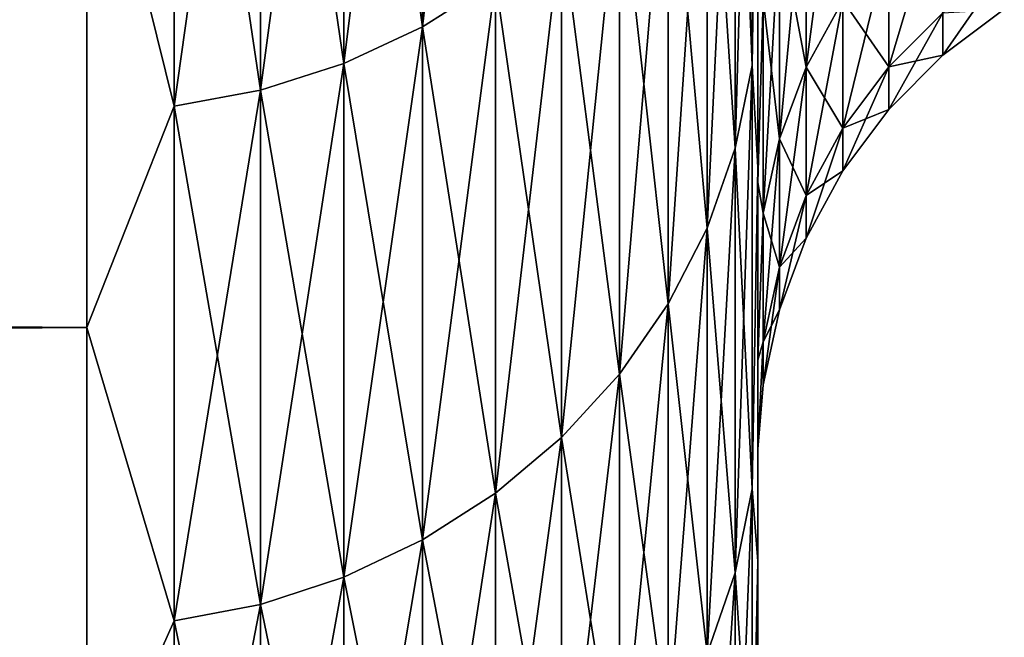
# Model space of a CAD drawing. Header units: metres. Extents: x -2 to 102, y -85 to 102.
# Tile 62 of 256: x 64.33 to 65.064, y -23.532 to -23.071. Entities that reach past the tile are written whole.
import ezdxf

# ---------------------------------------------------------------- set-up
doc = ezdxf.new("R2010")
doc.units = ezdxf.units.M
doc.layers.add('solid_21064300', color=7, linetype='CONTINUOUS')

msp = doc.modelspace()

# ---------------------------------------------------------------- linework, layer by layer
at = {"layer": 'solid_21064300'}
for points in [[(64.684586, -22.599079, 9.190848), (64.630173, -22.632793, 9.20456), (64.630173, -23.076624, 8.027248)], [(64.684586, -23.042248, 8.01529), (64.684586, -22.599079, 9.190848), (64.630173, -23.076624, 8.027248)], [(64.630173, -22.632793, 9.20456), (64.571465, -22.659636, 9.215476), (64.571465, -23.103991, 8.036768)], [(64.630173, -23.076624, 8.027248), (64.630173, -22.632793, 9.20456), (64.571465, -23.103991, 8.036768)], [(64.630173, -22.632793, -9.20456), (64.630173, -23.076624, -8.027248), (64.571465, -22.659636, -9.215476)], [(64.684586, -23.042248, -8.01529), (64.630173, -23.076624, -8.027248), (64.630173, -22.632793, -9.20456)], [(64.571465, -22.659636, 9.215476), (64.509476, -22.67914, 9.223409), (64.509476, -23.123878, 8.043685)], [(64.571465, -23.103991, 8.036768), (64.571465, -22.659636, 9.215476), (64.509476, -23.123878, 8.043685)], [(64.571465, -22.659636, -9.215476), (64.571465, -23.103991, -8.036768), (64.509476, -22.67914, -9.223409)], [(64.630173, -23.076624, -8.027248), (64.571465, -23.103991, -8.036768), (64.571465, -22.659636, -9.215476)], [(64.509476, -22.67914, 9.223409), (64.445267, -22.690975, 9.228222), (64.445267, -23.135946, 8.047883)], [(64.509476, -23.123878, 8.043685), (64.509476, -22.67914, 9.223409), (64.445267, -23.135946, 8.047883)], [(64.509476, -22.67914, -9.223409), (64.509476, -23.123878, -8.043685), (64.445267, -22.690975, -9.228222)], [(64.571465, -23.103991, -8.036768), (64.509476, -23.123878, -8.043685), (64.509476, -22.67914, -9.223409)], [(64.445267, -23.135946, 8.047883), (64.445267, -22.690975, 9.228222), (64.379997, -22.872721, 8.780015)], [(64.445267, -22.690975, -9.228222), (64.445267, -23.135946, -8.047883), (64.379997, -22.872721, -8.780015)], [(64.509476, -23.123878, -8.043685), (64.445267, -23.135946, -8.047883), (64.445267, -22.690975, -9.228222)], [(64.875809, -22.728769, 7.906246), (64.863113, -22.789431, 7.927347), (64.863113, -23.167303, 6.743664)], [(64.875809, -23.105637, 6.725714), (64.875809, -22.728769, 7.906246), (64.863113, -23.167303, 6.743664)], [(64.875809, -22.728769, -7.906246), (64.875809, -23.105637, -6.725714), (64.863113, -22.789431, -7.927347)], [(64.875809, -22.728769, -7.906246), (64.879997, -22.8244, -7.419352), (64.875809, -23.105637, -6.725714)], [(64.875809, -23.105637, 6.725714), (64.879997, -22.8244, 7.419351), (64.875809, -22.728769, 7.906246)], [(64.863113, -22.789431, 7.927347), (64.84214, -22.848005, 7.947722), (64.84214, -23.226849, 6.760997)], [(64.863113, -23.167303, 6.743664), (64.863113, -22.789431, 7.927347), (64.84214, -23.226849, 6.760997)], [(64.863113, -22.789431, -7.927347), (64.863113, -23.167303, -6.743664), (64.84214, -22.848005, -7.947722)], [(64.875809, -23.105637, -6.725714), (64.863113, -23.167303, -6.743664), (64.863113, -22.789431, -7.927347)], [(64.875809, -23.105637, -6.725714), (64.879997, -22.8244, -7.419352), (64.879997, -23.181486, -6.214132)], [(64.875809, -23.105637, 6.725714), (64.879997, -23.181486, 6.214131), (64.879997, -22.8244, 7.419351)], [(64.879997, -22.994368, -4.337928), (64.879997, -23.181486, -6.214132), (64.879997, -22.8244, -7.419352)], [(64.879997, -22.994368, 4.337928), (64.879997, -22.8244, 7.419351), (64.879997, -23.181486, 6.214131)], [(64.84214, -22.848005, 7.947722), (64.81324, -22.903488, 7.967022), (64.81324, -23.283253, 6.777416)], [(64.84214, -23.226849, 6.760997), (64.84214, -22.848005, 7.947722), (64.81324, -23.283253, 6.777416)], [(64.84214, -22.848005, -7.947722), (64.84214, -23.226849, -6.760997), (64.81324, -22.903488, -7.967022)], [(64.863113, -23.167303, -6.743664), (64.84214, -23.226849, -6.760997), (64.84214, -22.848005, -7.947722)], [(10.5, -22.872652, 8.780146), (10.5, -23.300884, 7.570916), (64.379997, -22.872721, 8.780015)], [(10.5, -22.872652, -8.780146), (64.379997, -22.872721, -8.780015), (64.379997, -23.300884, -7.570916)], [(10.5, -23.300884, -7.570916), (10.5, -22.872652, -8.780146), (64.379997, -23.300884, -7.570916)], [(10.5, -23.300884, 7.570916), (64.379997, -23.300884, 7.570916), (64.379997, -22.872721, 8.780015)], [(64.445267, -23.135946, 8.047883), (64.379997, -22.872721, 8.780015), (64.379997, -23.300884, 7.570916)], [(64.445267, -23.135946, -8.047883), (64.379997, -23.300884, -7.570916), (64.379997, -22.872721, -8.780015)], [(64.943314, -22.898598, 3.626782), (64.915977, -22.948147, 3.634629), (64.915977, -23.106918, 2.428635)], [(64.943314, -23.057028, 2.423391), (64.943314, -22.898598, 3.626782), (64.915977, -23.106918, 2.428635)], [(64.81324, -22.903488, 7.967022), (64.776917, -22.954931, 7.984917), (64.776917, -23.335548, 6.792638)], [(64.81324, -23.283253, 6.777416), (64.81324, -22.903488, 7.967022), (64.776917, -23.335548, 6.792638)], [(64.81324, -22.903488, -7.967022), (64.81324, -23.283253, -6.777416), (64.776917, -22.954931, -7.984917)], [(64.84214, -23.226849, -6.760997), (64.81324, -23.283253, -6.777416), (64.81324, -22.903488, -7.967022)], [(64.915977, -22.948147, 3.634629), (64.896072, -23.001034, 3.643006), (64.896072, -23.160173, 2.434232)], [(64.915977, -23.106918, 2.428635), (64.915977, -22.948147, 3.634629), (64.896072, -23.160173, 2.434232)], [(64.915977, -22.948147, -3.634629), (64.915977, -23.106918, -2.428635), (64.896072, -23.001034, -3.643006)], [(64.943314, -23.057028, -2.423391), (64.915977, -23.106918, -2.428635), (64.915977, -22.948147, -3.634629)], [(64.776917, -22.954931, 7.984917), (64.733788, -23.00145, 8.001099), (64.733788, -23.382839, 6.806404)], [(64.776917, -23.335548, 6.792638), (64.776917, -22.954931, 7.984917), (64.733788, -23.382839, 6.806404)], [(64.776917, -22.954931, -7.984917), (64.776917, -23.335548, -6.792638), (64.733788, -23.00145, -8.001099)], [(64.81324, -23.283253, -6.777416), (64.776917, -23.335548, -6.792638), (64.776917, -22.954931, -7.984917)], [(65.017883, -22.971317, 2.414383), (64.977516, -23.011518, 2.418608), (64.977516, -23.106562, 1.210964)], [(65.017883, -23.066195, 1.208848), (65.017883, -22.971317, 2.414383), (64.977516, -23.106562, 1.210964)], [(64.879997, -22.994368, -4.337928), (64.879997, -23.19282, -3.106633), (64.879997, -23.181486, -6.214132)], [(64.879997, -23.19282, 3.106632), (64.879997, -22.994368, 4.337928), (64.879997, -23.181486, 6.214131)], [(64.883995, -23.056185, 3.651741), (64.879997, -22.994368, 4.337928), (64.879997, -23.19282, 3.106632)], [(64.883995, -23.056185, -3.651741), (64.879997, -23.19282, -3.106633), (64.879997, -22.994368, -4.337928)], [(64.733788, -23.00145, 8.001099), (64.684586, -23.042248, 8.01529), (64.684586, -23.424313, 6.818476)], [(64.733788, -23.382839, 6.806404), (64.733788, -23.00145, 8.001099), (64.684586, -23.424313, 6.818476)], [(64.733788, -23.00145, -8.001099), (64.733788, -23.382839, -6.806404), (64.684586, -23.042248, -8.01529)], [(64.776917, -23.335548, -6.792638), (64.733788, -23.382839, -6.806404), (64.733788, -23.00145, -8.001099)], [(64.896072, -23.001034, 3.643006), (64.883995, -23.056185, 3.651741), (64.883995, -23.215704, 2.440069)], [(64.896072, -23.160173, 2.434232), (64.896072, -23.001034, 3.643006), (64.883995, -23.215704, 2.440069)], [(64.896072, -23.001034, -3.643006), (64.896072, -23.160173, -2.434232), (64.883995, -23.056185, -3.651741)], [(64.915977, -23.106918, -2.428635), (64.896072, -23.160173, -2.434232), (64.896072, -23.001034, -3.643006)], [(64.977516, -23.011518, 2.418608), (64.943314, -23.057028, 2.423391), (64.943314, -23.15226, 1.213359)], [(64.977516, -23.106562, 1.210964), (64.977516, -23.011518, 2.418608), (64.943314, -23.15226, 1.213359)], [(64.977516, -23.011518, -2.418608), (64.977516, -23.106562, -1.210964), (64.943314, -23.057028, -2.423391)], [(65.017883, -23.066195, -1.208848), (64.977516, -23.106562, -1.210964), (64.977516, -23.011518, -2.418608)], [(65.063599, -23.031984, 1.207055), (65.017883, -23.066195, 1.208848), (65.017883, -23.097849)], [(65.063599, -23.063591), (65.063599, -23.031984, 1.207055), (65.017883, -23.097849)], [(64.684586, -23.042248, 8.01529), (64.630173, -23.076624, 8.027248), (64.630173, -23.459259, 6.828649)], [(64.684586, -23.424313, 6.818476), (64.684586, -23.042248, 8.01529), (64.630173, -23.459259, 6.828649)], [(64.684586, -23.042248, -8.01529), (64.684586, -23.424313, -6.818476), (64.630173, -23.076624, -8.027248)], [(64.733788, -23.382839, -6.806404), (64.684586, -23.424313, -6.818476), (64.684586, -23.042248, -8.01529)], [(64.883995, -23.215704, 2.440069), (64.883995, -23.056185, 3.651741), (64.879997, -23.19282, 3.106632)], [(64.883995, -23.056185, -3.651741), (64.883995, -23.215704, -2.440069), (64.879997, -23.19282, -3.106633)], [(64.896072, -23.160173, -2.434232), (64.883995, -23.215704, -2.440069), (64.883995, -23.056185, -3.651741)], [(64.943314, -23.057028, 2.423391), (64.915977, -23.106918, 2.428635), (64.915977, -23.202356, 1.215984)], [(64.943314, -23.15226, 1.213359), (64.943314, -23.057028, 2.423391), (64.915977, -23.202356, 1.215984)], [(64.943314, -23.057028, -2.423391), (64.943314, -23.15226, -1.213359), (64.915977, -23.106918, -2.428635)], [(64.977516, -23.106562, -1.210964), (64.943314, -23.15226, -1.213359), (64.943314, -23.057028, -2.423391)], [(65.017883, -23.066195, 1.208848), (64.977516, -23.106562, 1.210964), (64.977516, -23.138271)], [(65.017883, -23.097849), (65.017883, -23.066195, 1.208848), (64.977516, -23.138271)], [(65.017883, -23.066195, -1.208848), (65.017883, -23.097849), (64.977516, -23.106562, -1.210964)], [(65.063599, -23.063591), (65.017883, -23.097849), (65.017883, -23.066195, -1.208848)], [(64.630173, -23.076624, 8.027248), (64.571465, -23.103991, 8.036768), (64.571465, -23.48708, 6.836747)], [(64.630173, -23.459259, 6.828649), (64.630173, -23.076624, 8.027248), (64.571465, -23.48708, 6.836747)], [(64.630173, -23.076624, -8.027248), (64.630173, -23.459259, -6.828649), (64.571465, -23.103991, -8.036768)], [(64.684586, -23.424313, -6.818476), (64.630173, -23.459259, -6.828649), (64.630173, -23.076624, -8.027248)], [(65.017883, -23.097849), (64.977516, -23.138271), (64.977516, -23.106562, -1.210964)], [(64.571465, -23.103991, 8.036768), (64.509476, -23.123878, 8.043685), (64.509476, -23.507298, 6.842632)], [(64.571465, -23.48708, 6.836747), (64.571465, -23.103991, 8.036768), (64.509476, -23.507298, 6.842632)], [(64.571465, -23.103991, -8.036768), (64.571465, -23.48708, -6.836747), (64.509476, -23.123878, -8.043685)], [(64.630173, -23.459259, -6.828649), (64.571465, -23.48708, -6.836747), (64.571465, -23.103991, -8.036768)], [(64.875809, -23.105637, 6.725714), (64.863113, -23.167303, 6.743664), (64.863113, -23.48374, 5.542099)], [(64.875809, -23.421232, 5.527347), (64.875809, -23.105637, 6.725714), (64.863113, -23.48374, 5.542099)], [(64.875809, -23.105637, -6.725714), (64.875809, -23.421232, -5.527347), (64.863113, -23.167303, -6.743664)], [(64.875809, -23.105637, -6.725714), (64.879997, -23.181486, -6.214132), (64.875809, -23.421232, -5.527347)], [(64.875809, -23.421232, 5.527347), (64.879997, -23.181486, 6.214131), (64.875809, -23.105637, 6.725714)], [(64.915977, -23.106918, 2.428635), (64.896072, -23.160173, 2.434232), (64.896072, -23.255831, 1.218786)], [(64.915977, -23.202356, 1.215984), (64.915977, -23.106918, 2.428635), (64.896072, -23.255831, 1.218786)], [(64.915977, -23.106918, -2.428635), (64.915977, -23.202356, -1.215984), (64.896072, -23.160173, -2.434232)], [(64.943314, -23.15226, -1.213359), (64.915977, -23.202356, -1.215984), (64.915977, -23.106918, -2.428635)], [(64.977516, -23.106562, 1.210964), (64.943314, -23.15226, 1.213359), (64.943314, -23.184032)], [(64.977516, -23.138271), (64.977516, -23.106562, 1.210964), (64.943314, -23.184032)], [(64.977516, -23.106562, -1.210964), (64.977516, -23.138271), (64.943314, -23.15226, -1.213359)], [(64.509476, -23.123878, 8.043685), (64.445267, -23.135946, 8.047883), (64.445267, -23.519566, 6.846202)], [(64.509476, -23.507298, 6.842632), (64.509476, -23.123878, 8.043685), (64.445267, -23.519566, 6.846202)], [(64.509476, -23.123878, -8.043685), (64.509476, -23.507298, -6.842632), (64.445267, -23.135946, -8.047883)], [(64.571465, -23.48708, -6.836747), (64.509476, -23.507298, -6.842632), (64.509476, -23.123878, -8.043685)], [(64.445267, -23.519566, 6.846202), (64.445267, -23.135946, 8.047883), (64.379997, -23.300884, 7.570916)], [(64.445267, -23.135946, -8.047883), (64.445267, -23.519566, -6.846202), (64.379997, -23.300884, -7.570916)], [(64.509476, -23.507298, -6.842632), (64.445267, -23.519566, -6.846202), (64.445267, -23.135946, -8.047883)], [(64.977516, -23.138271), (64.943314, -23.184032), (64.943314, -23.15226, -1.213359)], [(64.943314, -23.15226, 1.213359), (64.915977, -23.202356, 1.215984), (64.915977, -23.234198)], [(64.943314, -23.184032), (64.943314, -23.15226, 1.213359), (64.915977, -23.234198)], [(64.943314, -23.15226, -1.213359), (64.943314, -23.184032), (64.915977, -23.202356, -1.215984)], [(64.896072, -23.160173, 2.434232), (64.883995, -23.215704, 2.440069), (64.883995, -23.311592, 1.221709)], [(64.896072, -23.255831, 1.218786), (64.896072, -23.160173, 2.434232), (64.883995, -23.311592, 1.221709)], [(64.896072, -23.160173, -2.434232), (64.896072, -23.255831, -1.218786), (64.883995, -23.215704, -2.440069)], [(64.915977, -23.202356, -1.215984), (64.896072, -23.255831, -1.218786), (64.896072, -23.160173, -2.434232)], [(64.863113, -23.167303, 6.743664), (64.84214, -23.226849, 6.760997), (64.84214, -23.5441, 5.556344)], [(64.863113, -23.48374, 5.542099), (64.863113, -23.167303, 6.743664), (64.84214, -23.5441, 5.556344)], [(64.863113, -23.167303, -6.743664), (64.863113, -23.48374, -5.542099), (64.84214, -23.226849, -6.760997)], [(64.875809, -23.421232, -5.527347), (64.863113, -23.48374, -5.542099), (64.863113, -23.167303, -6.743664)], [(64.875809, -23.421232, -5.527347), (64.879997, -23.181486, -6.214132), (64.879997, -23.475113, -4.9919)], [(64.875809, -23.421232, 5.527347), (64.879997, -23.475113, 4.991899), (64.879997, -23.181486, 6.214131)], [(64.879997, -23.391674, -0.622756), (64.879997, -23.475113, -4.9919), (64.879997, -23.181486, -6.214132)], [(64.879997, -23.325272, -1.868179), (64.879997, -23.391674, -0.622756), (64.879997, -23.181486, -6.214132)], [(64.879997, -23.19282, -3.106633), (64.879997, -23.325272, -1.868179), (64.879997, -23.181486, -6.214132)], [(64.879997, -23.19282, 3.106632), (64.879997, -23.181486, 6.214131), (64.879997, -23.475113, 4.991899)], [(64.943314, -23.184032), (64.915977, -23.234198), (64.915977, -23.202356, -1.215984)], [(64.879997, -23.325272, 1.868179), (64.879997, -23.19282, 3.106632), (64.879997, -23.475113, 4.991899)], [(64.883995, -23.215704, 2.440069), (64.879997, -23.19282, 3.106632), (64.879997, -23.325272, 1.868179)], [(64.883995, -23.215704, -2.440069), (64.879997, -23.325272, -1.868179), (64.879997, -23.19282, -3.106633)], [(64.915977, -23.202356, 1.215984), (64.896072, -23.255831, 1.218786), (64.896072, -23.287746)], [(64.915977, -23.234198), (64.915977, -23.202356, 1.215984), (64.896072, -23.287746)], [(64.915977, -23.202356, -1.215984), (64.915977, -23.234198), (64.896072, -23.255831, -1.218786)], [(64.883995, -23.311592, 1.221709), (64.883995, -23.215704, 2.440069), (64.879997, -23.325272, 1.868179)], [(64.883995, -23.215704, -2.440069), (64.883995, -23.311592, -1.221709), (64.879997, -23.325272, -1.868179)], [(64.896072, -23.255831, -1.218786), (64.883995, -23.311592, -1.221709), (64.883995, -23.215704, -2.440069)], [(64.84214, -23.226849, 6.760997), (64.81324, -23.283253, 6.777416), (64.81324, -23.601274, 5.569837)], [(64.84214, -23.5441, 5.556344), (64.84214, -23.226849, 6.760997), (64.81324, -23.601274, 5.569837)], [(64.84214, -23.226849, -6.760997), (64.84214, -23.5441, -5.556344), (64.81324, -23.283253, -6.777416)], [(64.863113, -23.48374, -5.542099), (64.84214, -23.5441, -5.556344), (64.84214, -23.226849, -6.760997)], [(64.915977, -23.234198), (64.896072, -23.287746), (64.896072, -23.255831, -1.218786)], [(64.896072, -23.255831, 1.218786), (64.883995, -23.311592, 1.221709), (64.883995, -23.343582)], [(64.896072, -23.287746), (64.896072, -23.255831, 1.218786), (64.883995, -23.343582)], [(64.896072, -23.255831, -1.218786), (64.896072, -23.287746), (64.883995, -23.311592, -1.221709)], [(64.81324, -23.283253, 6.777416), (64.776917, -23.335548, 6.792638), (64.776917, -23.654285, 5.582347)], [(64.81324, -23.601274, 5.569837), (64.81324, -23.283253, 6.777416), (64.776917, -23.654285, 5.582347)], [(64.81324, -23.283253, -6.777416), (64.81324, -23.601274, -5.569837), (64.776917, -23.335548, -6.792638)], [(64.84214, -23.5441, -5.556344), (64.81324, -23.601274, -5.569837), (64.81324, -23.283253, -6.777416)], [(64.896072, -23.287746), (64.883995, -23.343582), (64.883995, -23.311592, -1.221709)], [(10.5, -23.665203, 6.34092), (64.379997, -23.665182, 6.341067), (64.379997, -23.300884, 7.570916)], [(10.5, -23.300884, 7.570916), (10.5, -23.665203, 6.34092), (64.379997, -23.300884, 7.570916)], [(10.5, -23.300884, -7.570916), (64.379997, -23.300884, -7.570916), (64.379997, -23.665182, -6.341067)], [(10.5, -23.665203, -6.34092), (10.5, -23.300884, -7.570916), (64.379997, -23.665182, -6.341067)], [(64.445267, -23.519566, 6.846202), (64.379997, -23.300884, 7.570916), (64.379997, -23.665182, 6.341067)], [(64.445267, -23.519566, -6.846202), (64.379997, -23.665182, -6.341067), (64.379997, -23.300884, -7.570916)], [(64.883995, -23.311592, 1.221709), (64.879997, -23.325272, 1.868179), (64.879997, -23.391674, 0.622756)], [(64.883995, -23.343582), (64.883995, -23.311592, 1.221709), (64.879997, -23.391674, 0.622756)], [(64.883995, -23.311592, -1.221709), (64.879997, -23.391674, -0.622756), (64.879997, -23.325272, -1.868179)], [(64.883995, -23.311592, -1.221709), (64.883995, -23.343582), (64.879997, -23.391674, -0.622756)], [(64.879997, -23.391674, 0.622756), (64.879997, -23.325272, 1.868179), (64.879997, -23.475113, 4.991899)], [(64.776917, -23.335548, 6.792638), (64.733788, -23.382839, 6.806404), (64.733788, -23.702221, 5.593659)], [(64.776917, -23.654285, 5.582347), (64.776917, -23.335548, 6.792638), (64.733788, -23.702221, 5.593659)], [(64.776917, -23.335548, -6.792638), (64.776917, -23.654285, -5.582347), (64.733788, -23.382839, -6.806404)], [(64.81324, -23.601274, -5.569837), (64.776917, -23.654285, -5.582347), (64.776917, -23.335548, -6.792638)], [(64.883995, -23.343582), (64.879997, -23.391674, 0.622756), (64.879997, -23.391674, -0.622756)], [(64.733788, -23.382839, 6.806404), (64.684586, -23.424313, 6.818476), (64.684586, -23.744261, 5.603581)], [(64.733788, -23.702221, 5.593659), (64.733788, -23.382839, 6.806404), (64.684586, -23.744261, 5.603581)], [(64.733788, -23.382839, -6.806404), (64.733788, -23.702221, -5.593659), (64.684586, -23.424313, -6.818476)], [(64.776917, -23.654285, -5.582347), (64.733788, -23.702221, -5.593659), (64.733788, -23.382839, -6.806404)], [(64.879997, -23.391674, -0.622756), (64.879997, -23.475113, 4.991899), (64.879997, -23.475113, -4.9919)], [(64.879997, -23.391674, -0.622756), (64.879997, -23.391674, 0.622756), (64.879997, -23.475113, 4.991899)], [(64.875809, -23.421232, 5.527347), (64.863113, -23.48374, 5.542099), (64.863113, -23.737904, 4.325837)], [(64.875809, -23.674719, 4.314322), (64.875809, -23.421232, 5.527347), (64.863113, -23.737904, 4.325837)], [(64.875809, -23.421232, -5.527347), (64.875809, -23.674719, -4.314322), (64.863113, -23.48374, -5.542099)], [(64.875809, -23.421232, -5.527347), (64.879997, -23.475113, -4.9919), (64.875809, -23.674719, -4.314322)], [(64.875809, -23.674719, 4.314322), (64.879997, -23.475113, 4.991899), (64.875809, -23.421232, 5.527347)], [(64.684586, -23.424313, 6.818476), (64.630173, -23.459259, 6.828649), (64.630173, -23.779686, 5.611941)], [(64.684586, -23.744261, 5.603581), (64.684586, -23.424313, 6.818476), (64.630173, -23.779686, 5.611941)], [(64.684586, -23.424313, -6.818476), (64.684586, -23.744261, -5.603581), (64.630173, -23.459259, -6.828649)], [(64.733788, -23.702221, -5.593659), (64.684586, -23.744261, -5.603581), (64.684586, -23.424313, -6.818476)], [(64.630173, -23.459259, 6.828649), (64.571465, -23.48708, 6.836747), (64.571465, -23.807886, 5.618596)], [(64.630173, -23.779686, 5.611941), (64.630173, -23.459259, 6.828649), (64.571465, -23.807886, 5.618596)], [(64.630173, -23.459259, -6.828649), (64.630173, -23.779686, -5.611941), (64.571465, -23.48708, -6.836747)], [(64.684586, -23.744261, -5.603581), (64.630173, -23.779686, -5.611941), (64.630173, -23.459259, -6.828649)], [(64.875809, -23.674719, -4.314322), (64.879997, -23.475113, -4.9919), (64.879997, -23.70421, -3.755946)], [(64.875809, -23.674719, 4.314322), (64.879997, -23.70421, 3.755945), (64.879997, -23.475113, 4.991899)], [(64.879997, -23.70421, 3.755945), (64.879997, -23.70421, -3.755946), (64.879997, -23.475113, -4.9919)], [(64.879997, -23.475113, 4.991899), (64.879997, -23.70421, 3.755945), (64.879997, -23.475113, -4.9919)], [(64.571465, -23.48708, 6.836747), (64.509476, -23.507298, 6.842632), (64.509476, -23.828379, 5.623433)], [(64.571465, -23.807886, 5.618596), (64.571465, -23.48708, 6.836747), (64.509476, -23.828379, 5.623433)], [(64.571465, -23.48708, -6.836747), (64.571465, -23.807886, -5.618596), (64.509476, -23.507298, -6.842632)], [(64.630173, -23.779686, -5.611941), (64.571465, -23.807886, -5.618596), (64.571465, -23.48708, -6.836747)], [(64.863113, -23.48374, 5.542099), (64.84214, -23.5441, 5.556344), (64.84214, -23.798916, 4.336956)], [(64.863113, -23.737904, 4.325837), (64.863113, -23.48374, 5.542099), (64.84214, -23.798916, 4.336956)], [(64.863113, -23.48374, -5.542099), (64.863113, -23.737904, -4.325837), (64.84214, -23.5441, -5.556344)], [(64.875809, -23.674719, -4.314322), (64.863113, -23.737904, -4.325837), (64.863113, -23.48374, -5.542099)], [(64.509476, -23.507298, 6.842632), (64.445267, -23.519566, 6.846202), (64.445267, -23.840815, 5.626367)], [(64.509476, -23.828379, 5.623433), (64.509476, -23.507298, 6.842632), (64.445267, -23.840815, 5.626367)], [(64.509476, -23.507298, -6.842632), (64.509476, -23.828379, -5.623433), (64.445267, -23.519566, -6.846202)], [(64.571465, -23.807886, -5.618596), (64.509476, -23.828379, -5.623433), (64.509476, -23.507298, -6.842632)], [(64.445267, -23.840815, 5.626367), (64.445267, -23.519566, 6.846202), (64.379997, -23.665182, 6.341067)], [(64.445267, -23.519566, -6.846202), (64.445267, -23.840815, -5.626367), (64.379997, -23.665182, -6.341067)], [(64.509476, -23.828379, -5.623433), (64.445267, -23.840815, -5.626367), (64.445267, -23.519566, -6.846202)]]:
    msp.add_3dface(points, dxfattribs=at)

doc.saveas('drawing.dxf')
